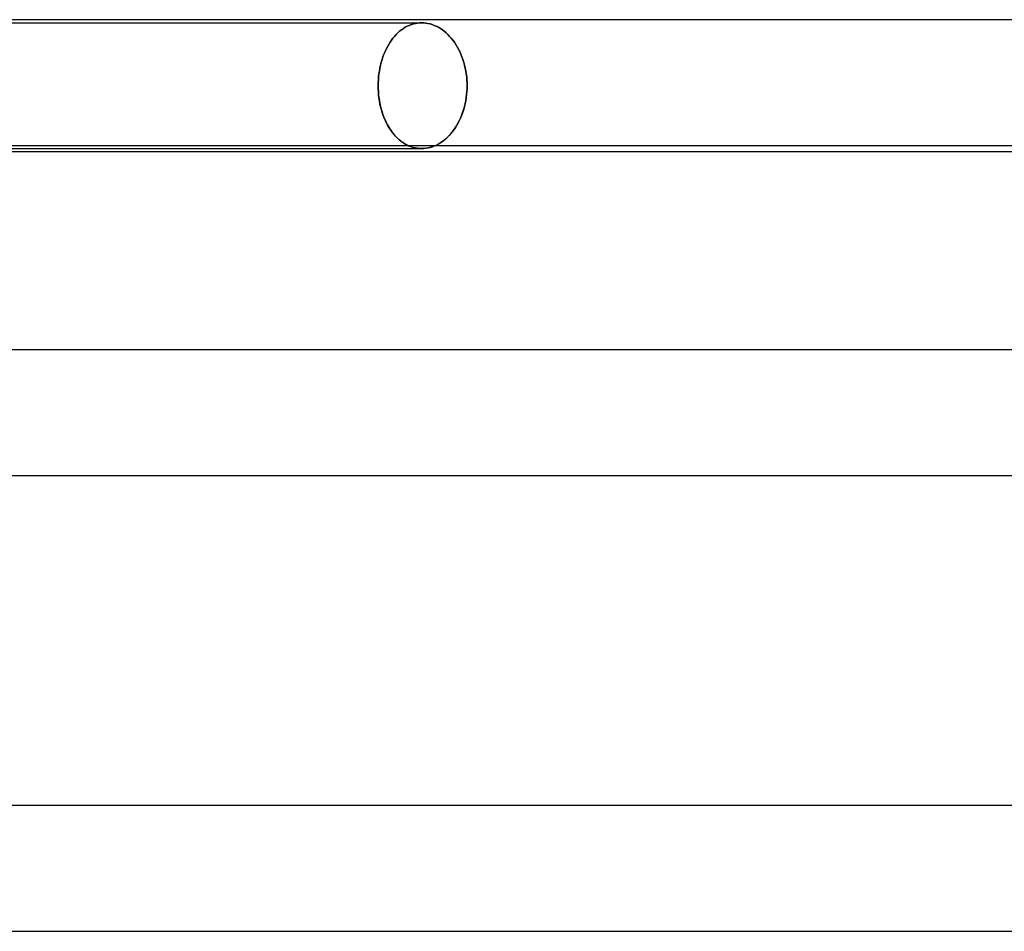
# Model space of a CAD drawing. Header units: millimetres. Extents: x -430 to 430, y -2 to 290.
# Tile 38 of 84: x -45 to -14, y 261 to 290. Entities that reach past the tile are written whole.
import ezdxf

# ---------------------------------------------------------------- set-up
doc = ezdxf.new("R2010")
doc.units = ezdxf.units.MM
doc.layers.add('HIDDEN', color=7, linetype='Continuous')
doc.layers.add('THICK', color=7, linetype='Continuous')

msp = doc.modelspace()

# ---------------------------------------------------------------- linework, layer by layer
at = {"layer": 'HIDDEN'}
for p, q in [((-48.349, 289.9), (-32.527, 289.9)), ((-33.229, 289.63), (-33.286, 289.58)), ((-33.286, 289.58), (-33.229, 289.63)), ((-33.17, 289.676), (-33.229, 289.63)), ((-33.229, 289.63), (-33.17, 289.676)), ((-33.11, 289.719), (-33.17, 289.676)), ((-33.17, 289.676), (-33.11, 289.719)), ((-33.048, 289.757), (-33.11, 289.719)), ((-33.11, 289.719), (-33.048, 289.757)), ((-32.985, 289.791), (-33.048, 289.757)), ((-33.048, 289.757), (-32.985, 289.791)), ((-32.92, 289.82), (-32.985, 289.791)), ((-32.985, 289.791), (-32.92, 289.82)), ((-32.855, 289.845), (-32.92, 289.82)), ((-32.92, 289.82), (-32.855, 289.845)), ((-32.789, 289.865), (-32.855, 289.845)), ((-32.855, 289.845), (-32.789, 289.865)), ((-32.724, 289.88), (-32.789, 289.865)), ((-32.789, 289.865), (-32.724, 289.88)), ((-32.658, 289.891), (-32.724, 289.88)), ((-32.724, 289.88), (-32.658, 289.891)), ((-32.592, 289.898), (-32.658, 289.891)), ((-32.658, 289.891), (-32.592, 289.898)), ((-32.527, 289.9), (-32.592, 289.898)), ((-32.592, 289.898), (-32.527, 289.9)), ((-32.462, 289.898), (-32.527, 289.9)), ((-32.527, 289.9), (-32.462, 289.898)), ((-32.396, 289.891), (-32.462, 289.898)), ((-32.462, 289.898), (-32.396, 289.891)), ((-32.329, 289.88), (-32.396, 289.891)), ((-32.396, 289.891), (-32.329, 289.88)), ((-32.262, 289.865), (-32.329, 289.88)), ((-32.329, 289.88), (-32.262, 289.865)), ((-32.195, 289.845), (-32.262, 289.865)), ((-32.262, 289.865), (-32.195, 289.845)), ((-32.129, 289.82), (-32.195, 289.845)), ((-32.195, 289.845), (-32.129, 289.82)), ((-32.063, 289.791), (-32.129, 289.82)), ((-32.129, 289.82), (-32.063, 289.791)), ((-31.997, 289.757), (-32.063, 289.791)), ((-32.063, 289.791), (-31.997, 289.757)), ((-31.933, 289.719), (-31.997, 289.757)), ((-31.997, 289.757), (-31.933, 289.719)), ((-31.87, 289.676), (-31.933, 289.719)), ((-31.933, 289.719), (-31.87, 289.676)), ((-31.809, 289.63), (-31.87, 289.676)), ((-31.87, 289.676), (-31.809, 289.63)), ((-31.75, 289.58), (-31.809, 289.63)), ((-31.809, 289.63), (-31.75, 289.58)), ((-33.489, 289.346), (-33.533, 289.281)), ((-33.533, 289.281), (-33.489, 289.346)), ((-33.442, 289.409), (-33.489, 289.346)), ((-33.489, 289.346), (-33.442, 289.409)), ((-33.392, 289.469), (-33.442, 289.409)), ((-33.442, 289.409), (-33.392, 289.469)), ((-33.34, 289.526), (-33.392, 289.469)), ((-33.392, 289.469), (-33.34, 289.526)), ((-33.286, 289.58), (-33.34, 289.526)), ((-33.34, 289.526), (-33.286, 289.58)), ((-31.693, 289.526), (-31.75, 289.58)), ((-31.75, 289.58), (-31.693, 289.526)), ((-31.638, 289.469), (-31.693, 289.526)), ((-31.693, 289.526), (-31.638, 289.469)), ((-31.585, 289.409), (-31.638, 289.469)), ((-31.638, 289.469), (-31.585, 289.409)), ((-31.535, 289.346), (-31.585, 289.409)), ((-31.585, 289.409), (-31.535, 289.346)), ((-31.488, 289.281), (-31.535, 289.346)), ((-31.535, 289.346), (-31.488, 289.281)), ((-33.656, 289.065), (-33.693, 288.986)), ((-33.693, 288.986), (-33.656, 289.065)), ((-33.617, 289.141), (-33.656, 289.065)), ((-33.656, 289.065), (-33.617, 289.141)), ((-33.576, 289.213), (-33.617, 289.141)), ((-33.617, 289.141), (-33.576, 289.213)), ((-33.533, 289.281), (-33.576, 289.213)), ((-33.576, 289.213), (-33.533, 289.281)), ((-31.443, 289.213), (-31.488, 289.281)), ((-31.488, 289.281), (-31.443, 289.213)), ((-31.399, 289.141), (-31.443, 289.213)), ((-31.443, 289.213), (-31.399, 289.141)), ((-31.357, 289.065), (-31.399, 289.141)), ((-31.399, 289.141), (-31.357, 289.065)), ((-31.318, 288.986), (-31.357, 289.065)), ((-31.357, 289.065), (-31.318, 288.986)), ((-33.787, 288.732), (-33.813, 288.643)), ((-33.813, 288.643), (-33.787, 288.732)), ((-33.759, 288.819), (-33.787, 288.732)), ((-33.787, 288.732), (-33.759, 288.819)), ((-33.727, 288.904), (-33.759, 288.819)), ((-33.759, 288.819), (-33.727, 288.904)), ((-33.693, 288.986), (-33.727, 288.904)), ((-33.727, 288.904), (-33.693, 288.986)), ((-31.281, 288.904), (-31.318, 288.986)), ((-31.318, 288.986), (-31.281, 288.904)), ((-31.247, 288.819), (-31.281, 288.904)), ((-31.281, 288.904), (-31.247, 288.819)), ((-31.215, 288.732), (-31.247, 288.819)), ((-31.247, 288.819), (-31.215, 288.732)), ((-31.187, 288.643), (-31.215, 288.732)), ((-31.215, 288.732), (-31.187, 288.643)), ((-33.873, 288.367), (-33.887, 288.273)), ((-33.887, 288.273), (-33.873, 288.367)), ((-33.856, 288.46), (-33.873, 288.367)), ((-33.873, 288.367), (-33.856, 288.46)), ((-33.836, 288.552), (-33.856, 288.46)), ((-33.856, 288.46), (-33.836, 288.552)), ((-33.813, 288.643), (-33.836, 288.552)), ((-33.836, 288.552), (-33.813, 288.643)), ((-31.163, 288.552), (-31.187, 288.643)), ((-31.187, 288.643), (-31.163, 288.552)), ((-31.141, 288.46), (-31.163, 288.552)), ((-31.163, 288.552), (-31.141, 288.46)), ((-31.123, 288.367), (-31.141, 288.46)), ((-31.141, 288.46), (-31.123, 288.367)), ((-31.108, 288.273), (-31.123, 288.367)), ((-31.123, 288.367), (-31.108, 288.273)), ((-33.905, 288.085), (-33.909, 287.992)), ((-33.909, 287.992), (-33.905, 288.085)), ((-33.897, 288.179), (-33.905, 288.085)), ((-33.905, 288.085), (-33.897, 288.179)), ((-33.887, 288.273), (-33.897, 288.179)), ((-33.897, 288.179), (-33.887, 288.273)), ((-31.096, 288.179), (-31.108, 288.273)), ((-31.108, 288.273), (-31.096, 288.179)), ((-31.088, 288.085), (-31.096, 288.179)), ((-31.096, 288.179), (-31.088, 288.085)), ((-31.084, 287.992), (-31.088, 288.085)), ((-31.088, 288.085), (-31.084, 287.992)), ((-33.909, 287.992), (-33.91, 287.9)), ((-33.91, 287.9), (-33.909, 287.992)), ((-33.91, 287.9), (-33.909, 287.808)), ((-33.909, 287.805), (-33.91, 287.9)), ((-33.909, 287.808), (-33.905, 287.715)), ((-33.904, 287.709), (-33.909, 287.805)), ((-31.089, 287.709), (-31.084, 287.805)), ((-31.084, 287.807), (-31.088, 287.713)), ((-31.082, 287.9), (-31.084, 287.992)), ((-31.084, 287.992), (-31.082, 287.9)), ((-31.084, 287.805), (-31.082, 287.9)), ((-31.082, 287.9), (-31.084, 287.807)), ((-33.905, 287.715), (-33.897, 287.621)), ((-33.896, 287.612), (-33.904, 287.709)), ((-33.897, 287.621), (-33.887, 287.527)), ((-33.885, 287.515), (-33.896, 287.612)), ((-33.887, 287.527), (-33.873, 287.433)), ((-33.871, 287.419), (-33.885, 287.515)), ((-33.873, 287.433), (-33.856, 287.34)), ((-31.124, 287.428), (-31.142, 287.334)), ((-31.125, 287.419), (-31.109, 287.515)), ((-31.108, 287.523), (-31.124, 287.428)), ((-31.109, 287.515), (-31.097, 287.612)), ((-31.097, 287.618), (-31.108, 287.523)), ((-31.088, 287.713), (-31.097, 287.618)), ((-31.097, 287.612), (-31.089, 287.709)), ((-33.853, 287.323), (-33.871, 287.419)), ((-33.856, 287.34), (-33.836, 287.248)), ((-33.832, 287.228), (-33.853, 287.323)), ((-33.836, 287.248), (-33.813, 287.157)), ((-33.807, 287.135), (-33.832, 287.228)), ((-33.813, 287.157), (-33.787, 287.068)), ((-33.78, 287.043), (-33.807, 287.135)), ((-31.224, 287.043), (-31.194, 287.135)), ((-31.19, 287.149), (-31.219, 287.059)), ((-31.194, 287.135), (-31.168, 287.228)), ((-31.164, 287.24), (-31.19, 287.149)), ((-31.168, 287.228), (-31.145, 287.323)), ((-31.142, 287.334), (-31.164, 287.24)), ((-31.145, 287.323), (-31.125, 287.419)), ((-33.787, 287.068), (-33.759, 286.981)), ((-33.749, 286.954), (-33.78, 287.043)), ((-33.759, 286.981), (-33.727, 286.896)), ((-33.716, 286.868), (-33.749, 286.954)), ((-33.727, 286.896), (-33.693, 286.814)), ((-33.679, 286.784), (-33.716, 286.868)), ((-33.693, 286.814), (-33.656, 286.735)), ((-31.323, 286.803), (-31.363, 286.723)), ((-31.332, 286.784), (-31.293, 286.868)), ((-31.285, 286.885), (-31.323, 286.803)), ((-31.293, 286.868), (-31.257, 286.954)), ((-31.25, 286.971), (-31.285, 286.885)), ((-31.257, 286.954), (-31.224, 287.043)), ((-31.219, 287.059), (-31.25, 286.971)), ((-33.641, 286.704), (-33.679, 286.784)), ((-33.656, 286.735), (-33.617, 286.659)), ((-33.599, 286.627), (-33.641, 286.704)), ((-33.617, 286.659), (-33.576, 286.587)), ((-33.556, 286.555), (-33.599, 286.627)), ((-33.576, 286.587), (-33.533, 286.519)), ((-33.512, 286.486), (-33.556, 286.555)), ((-33.533, 286.519), (-33.489, 286.454)), ((-33.464, 286.42), (-33.512, 286.486)), ((-31.562, 286.42), (-31.512, 286.486)), ((-31.497, 286.506), (-31.545, 286.441)), ((-31.512, 286.486), (-31.464, 286.555)), ((-31.45, 286.575), (-31.497, 286.506)), ((-31.464, 286.555), (-31.418, 286.627)), ((-31.406, 286.647), (-31.45, 286.575)), ((-31.418, 286.627), (-31.374, 286.704)), ((-31.363, 286.723), (-31.406, 286.647)), ((-31.374, 286.704), (-31.332, 286.784)), ((-33.489, 286.454), (-33.442, 286.391)), ((-33.414, 286.357), (-33.464, 286.42)), ((-33.442, 286.391), (-33.392, 286.331)), ((-33.362, 286.297), (-33.414, 286.357)), ((-33.392, 286.331), (-33.34, 286.274)), ((-33.306, 286.24), (-33.362, 286.297)), ((-33.34, 286.274), (-33.286, 286.22)), ((-33.249, 286.187), (-33.306, 286.24)), ((-33.286, 286.22), (-33.229, 286.17)), ((-33.189, 286.138), (-33.249, 286.187)), ((-31.851, 286.138), (-31.789, 286.187)), ((-31.764, 286.208), (-31.825, 286.158)), ((-31.789, 286.187), (-31.728, 286.24)), ((-31.706, 286.262), (-31.764, 286.208)), ((-31.728, 286.24), (-31.67, 286.297)), ((-31.65, 286.319), (-31.706, 286.262)), ((-31.67, 286.297), (-31.615, 286.357)), ((-31.596, 286.379), (-31.65, 286.319)), ((-31.615, 286.357), (-31.562, 286.42)), ((-31.545, 286.441), (-31.596, 286.379)), ((-33.229, 286.17), (-33.17, 286.124)), ((-33.127, 286.093), (-33.189, 286.138)), ((-33.17, 286.124), (-33.11, 286.081)), ((-33.064, 286.052), (-33.127, 286.093)), ((-33.11, 286.081), (-33.048, 286.043)), ((-32.999, 286.016), (-33.064, 286.052)), ((-33.048, 286.043), (-32.985, 286.009)), ((-32.933, 285.985), (-32.999, 286.016)), ((-32.985, 286.009), (-32.92, 285.98)), ((-32.865, 285.959), (-32.933, 285.985)), ((-32.92, 285.98), (-32.855, 285.955)), ((-32.798, 285.937), (-32.865, 285.959)), ((-32.855, 285.955), (-32.789, 285.935)), ((-32.73, 285.921), (-32.798, 285.937)), ((-32.789, 285.935), (-32.724, 285.92)), ((-32.662, 285.909), (-32.73, 285.921)), ((-32.724, 285.92), (-32.658, 285.909)), ((-32.594, 285.902), (-32.662, 285.909)), ((-32.658, 285.909), (-32.592, 285.902)), ((-32.527, 285.9), (-32.594, 285.902)), ((-32.592, 285.902), (-32.527, 285.9)), ((-32.527, 285.9), (-32.46, 285.902)), ((-32.46, 285.902), (-32.392, 285.909)), ((-32.392, 285.909), (-32.323, 285.921)), ((-32.323, 285.921), (-32.254, 285.937)), ((-32.254, 285.937), (-32.185, 285.959)), ((-32.185, 285.959), (-32.116, 285.985)), ((-32.116, 285.985), (-32.048, 286.016)), ((-32.016, 286.033), (-32.082, 286)), ((-32.048, 286.016), (-31.981, 286.052)), ((-31.951, 286.07), (-32.016, 286.033)), ((-31.981, 286.052), (-31.915, 286.093)), ((-31.887, 286.112), (-31.951, 286.07)), ((-31.915, 286.093), (-31.851, 286.138)), ((-31.825, 286.158), (-31.887, 286.112))]:
    msp.add_line(p, q, dxfattribs=at)
at = {"layer": 'THICK'}
for p, q in [((0, 290), (-228, 290)), ((-159.8, 286), (-2, 286)), ((-159.109, 285.9), (-32.527, 285.9)), ((-32.454, 285.903), (-32.527, 285.9)), ((-32.38, 285.911), (-32.454, 285.903)), ((-32.306, 285.924), (-32.38, 285.911)), ((-32.231, 285.944), (-32.306, 285.924)), ((-32.156, 285.969), (-32.231, 285.944)), ((-32.082, 286), (-32.156, 285.969)), ((-2, 285.8), (-46, 285.8)), ((0, 279.5), (-235, 279.5)), ((-164.932, 275.5), (-1.745, 275.5)), ((0, 265), (-243, 265)), ((-170.552, 261), (-1.796, 261))]:
    msp.add_line(p, q, dxfattribs=at)

doc.saveas('drawing.dxf')
